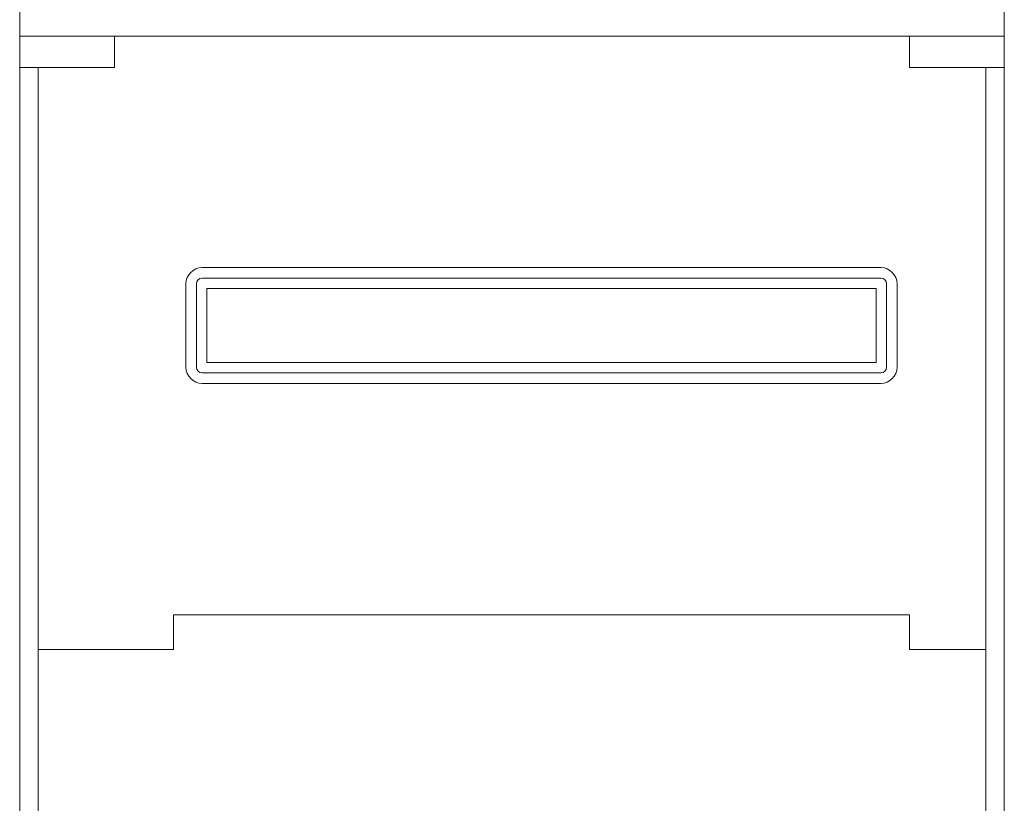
# Model space of a CAD drawing. Header units: millimetres. Extents: x 730 to 10409, y 1134 to 11940.
# Tile 7 of 44: x 2301 to 2642, y 5827 to 6098. Entities that reach past the tile are written whole.
import ezdxf

# ---------------------------------------------------------------- set-up
doc = ezdxf.new("R2010")
doc.units = ezdxf.units.MM
doc.layers.add('kontur OBUDOWY', color=7, linetype='Continuous', lineweight=5)

msp = doc.modelspace()

# ---------------------------------------------------------------- linework, layer by layer
at = {"layer": 'kontur OBUDOWY', "color": 0}
for p, q in [((2301.13, 6092.24), (2301.13, 6562.81)), ((2641.54, 6562.81), (2641.54, 6092.24)), ((2621.13, 6092.24), (2301.13, 6092.24)), ((2621.13, 6092.24), (2301.13, 6092.24)), ((2307.53, 6081.48), (2333.93, 6081.48)), ((2608.74, 6081.48), (2635.14, 6081.48)), ((2641.54, 6081.48), (2641.54, 6081.48))]:
    msp.add_line(p, q, dxfattribs=at)
at = {"layer": 'kontur OBUDOWY'}
for p, q in [((2301.13, 6092.24), (2301.13, 6081.48)), ((2354.34, 6092.24), (2321.54, 6092.24)), ((2333.93, 6081.48), (2333.93, 6092.24)), ((2354.34, 6092.24), (2608.74, 6092.24)), ((2608.74, 6092.24), (2608.74, 6081.48)), ((2608.74, 6092.24), (2641.54, 6092.24)), ((2621.13, 6092.24), (2641.54, 6092.24)), ((2621.13, 6092.24), (2641.54, 6092.24)), ((2641.54, 6092.24), (2641.54, 6081.48)), ((2307.53, 6081.48), (2301.13, 6081.48)), ((2635.14, 6081.48), (2641.54, 6081.48)), ((2598.86, 6012.24), (2364.22, 6012.24)), ((2598.86, 6008.64), (2364.22, 6008.64)), ((2358.62, 6006.64), (2358.62, 5977.84)), ((2362.22, 6006.64), (2362.22, 5977.84)), ((2597.26, 6005.04), (2365.82, 6005.04)), ((2365.82, 6005.04), (2365.82, 5979.44)), ((2597.26, 5979.44), (2597.26, 6005.04)), ((2600.86, 5977.84), (2600.86, 6006.64)), ((2604.46, 5977.84), (2604.46, 6006.64)), ((2365.82, 5979.44), (2597.26, 5979.44)), ((2364.22, 5975.84), (2598.86, 5975.84)), ((2364.22, 5972.24), (2598.86, 5972.24)), ((2327.94, 5880.24), (2307.6, 5880.24))]:
    msp.add_line(p, q, dxfattribs=at)
at = {"layer": 'kontur OBUDOWY', "color": 7}
for p, q in [((2301.13, 5435.84), (2301.13, 6081.48)), ((2307.53, 6081.48), (2307.53, 5880.78)), ((2635.14, 6081.48), (2635.14, 5880.78)), ((2641.54, 5432.64), (2641.54, 6081.48)), ((2608.74, 5892.24), (2354.34, 5892.24)), ((2354.34, 5880.24), (2327.94, 5880.24)), ((2635.14, 5880.24), (2608.74, 5880.24)), ((2307.53, 5868.5), (2307.53, 5679.98)), ((2635.14, 5868.5), (2635.14, 5679.98))]:
    msp.add_line(p, q, dxfattribs=at)
at = {"layer": 'kontur OBUDOWY', "color": 7, "ltscale": 0.375}
for p, q in [((2354.34, 5892.24), (2354.34, 5880.24)), ((2608.74, 5880.24), (2608.74, 5892.24))]:
    msp.add_line(p, q, dxfattribs=at)
at = {"layer": 'kontur OBUDOWY', "color": 7, "ltscale": 0.383511}
for p, q in [((2307.53, 5880.78), (2307.53, 5868.5)), ((2635.14, 5868.5), (2635.14, 5880.78))]:
    msp.add_line(p, q, dxfattribs=at)
at = {"layer": 'kontur OBUDOWY'}
for centre, radius, start, end in [((2364.22, 6006.64), 5.6, 90, 180), ((2598.86, 6006.64), 5.6, 0, 90), ((2364.22, 6006.64), 2, 90, 180), ((2598.86, 6006.64), 2, 0, 90), ((2364.22, 5977.84), 5.6, 180, 270), ((2364.22, 5977.84), 2, 180, 270), ((2598.86, 5977.84), 5.6, 270, 0), ((2598.86, 5977.84), 2, 270, 0)]:
    msp.add_arc(centre, radius, start, end, dxfattribs=at)

doc.saveas('drawing.dxf')
